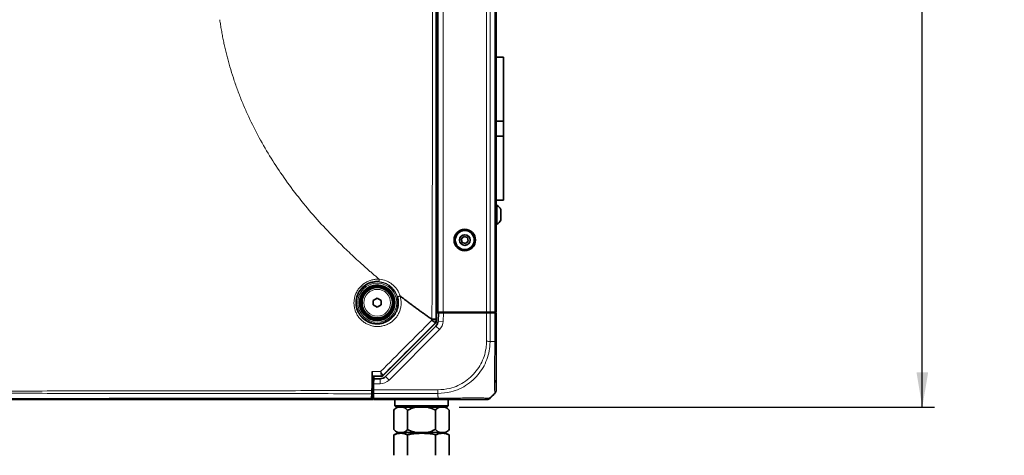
# Model space of a CAD drawing. Header units: millimetres. Extents: x 0 to 1118, y 0 to 864.
# Tile 33 of 200: x 436 to 565, y 226 to 283. Entities that reach past the tile are written whole.
import ezdxf

# ---------------------------------------------------------------- set-up
doc = ezdxf.new("R2010")
doc.units = ezdxf.units.MM
doc.layers.add('ALPHAREV', color=7, linetype='Continuous', lineweight=25)
doc.styles.add('SLDTEXTSTYLE0', font='TXT', dxfattribs={"width": 0.605})
doc.dimstyles.new('SLDDIMSTYLE1', dxfattribs={"dimtxt": 3.175, "dimasz": 4.572, "dimexe": 0, "dimexo": 0.0625, "dimgap": 0.79375, "dimtad": 0, "dimtih": 1, "dimtoh": 1, "dimdec": 1, "dimlfac": 3, "dimrnd": 1e-09, "dimzin": 12, "dimdsep": 46, "dimtxsty": 'SLDTEXTSTYLE0', "dimsah": 1, "dimcen": 0.09, "dimadec": 0, "dimazin": 3, "dimtfac": 1, "dimtofl": 0, "dimtmove": 0, "dimatfit": 3, "dimfxl": 1, "dimfrac": 2, "dimtolj": 1, "dimtzin": 12, "dimarcsym": 0})

# ---------------------------------------------------------------- blocks, each defined once
blk = doc.blocks.new('_D_1')
at = {"layer": 'ALPHAREV'}
for p, q in [((493.62, 522.09), (556.2, 522.09)), ((554.6, 522.09), (554.6, 380.34)), ((555.82, 379.61), (554.73, 379.61)), ((554.73, 379.61), (554.73, 374.74)), ((564.31, 379.61), (565.4, 379.61)), ((565.4, 379.61), (565.4, 374.74)), ((554.73, 374.74), (555.82, 374.74)), ((565.4, 374.74), (564.31, 374.74)), ((554.6, 232.26), (554.6, 374.01)), ((493.62, 232.26), (556.2, 232.26))]:
    blk.add_line(p, q, dxfattribs=at)
for points in [[(554.6, 522.09), (553.84, 517.52), (555.37, 517.52)], [(554.6, 232.26), (555.37, 236.83), (553.84, 236.83)]]:
    blk.add_solid(points, dxfattribs=at)
at = {"layer": 'ALPHAREV', "char_height": 3.175, "attachment_point": 1, "style": 'SLDTEXTSTYLE0'}
for s, insert in [('869.5', (542.72, 378.83)), ('34.2', (555.82, 378.83))]:
    blk.add_mtext(s, dxfattribs=dict(at, insert=insert))

msp = doc.modelspace()

# ---------------------------------------------------------------- linework, layer by layer
at = {"color": 7, "linetype": 'Continuous', "lineweight": 35}
for p, q in [((490.599, 349.615), (490.599, 243.57)), ((490.833, 244.759), (490.833, 348.426)), ((498.499, 244.759), (498.499, 348.426)), ((499.466, 278.343), (498.499, 278.343)), ((499.466, 278.343), (499.466, 269.926)), ((498.499, 269.926), (499.466, 269.926)), ((499.466, 269.926), (499.466, 267.926)), ((498.499, 267.926), (499.466, 267.926)), ((499.466, 267.926), (499.466, 259.509)), ((498.499, 259.509), (499.466, 259.509)), ((498.586, 258.843), (498.499, 258.843)), ((498.586, 256.343), (498.586, 258.843)), ((499.126, 256.889), (499.126, 258.296)), ((498.499, 256.343), (498.586, 256.343)), ((494.268, 254.731), (493.907, 254.413)), ((493.907, 254.413), (494.002, 253.941)), ((494.724, 254.577), (494.268, 254.731)), ((494.457, 253.788), (494.819, 254.106)), ((494.819, 254.106), (494.724, 254.577)), ((494.002, 253.941), (494.457, 253.788)), ((482.316, 246.308), (482.833, 246.606)), ((482.316, 245.711), (482.316, 246.308)), ((482.833, 246.606), (483.349, 246.308)), ((483.349, 246.308), (483.349, 245.711)), ((482.833, 245.413), (482.316, 245.711)), ((483.349, 245.711), (482.833, 245.413)), ((490.804, 244.759), (490.599, 244.759)), ((490.599, 244.693), (490.91, 244.693)), ((490.804, 244.759), (490.833, 244.759)), ((490.833, 244.759), (491.499, 244.759)), ((490.853, 243.593), (490.91, 244.693)), ((490.91, 244.693), (491.578, 244.693)), ((491.499, 244.759), (497.223, 244.759)), ((491.549, 244.693), (491.549, 244.759)), ((491.578, 244.693), (497.223, 244.693)), ((492.216, 244.759), (492.216, 244.693)), ((492.434, 244.759), (492.433, 244.693)), ((496.165, 244.759), (496.166, 244.693)), ((496.966, 244.759), (496.966, 244.693)), ((497.167, 244.759), (497.166, 244.693)), ((497.223, 244.759), (497.695, 244.759)), ((497.223, 244.693), (497.695, 244.693)), ((497.695, 244.759), (498.304, 244.759)), ((497.695, 244.693), (498.304, 244.693)), ((497.798, 244.759), (497.799, 244.693)), ((498.033, 244.759), (498.033, 244.693)), ((498.304, 244.759), (498.499, 244.759)), ((498.304, 244.693), (498.499, 244.693)), ((498.499, 244.693), (498.499, 240.927)), ((490.502, 243.335), (483.574, 236.407)), ((483.925, 236.302), (490.561, 242.938)), ((482.173, 236.333), (482.18, 236.326)), ((482.283, 236.325), (482.283, 234.926)), ((482.362, 235.343), (482.374, 236.009)), ((482.374, 236.009), (482.379, 236.325)), ((482.374, 236.009), (483.218, 236.009)), ((483.27, 236.323), (482.681, 236.324)), ((483.338, 236.309), (483.27, 236.323)), ((482.163, 235.259), (482.164, 235.259)), ((482.164, 235.259), (482.181, 235.259)), ((482.283, 235.359), (482.363, 235.359)), ((482.283, 234.926), (482.283, 234.256)), ((482.351, 234.693), (482.283, 234.693)), ((482.347, 234.693), (482.349, 234.593)), ((482.362, 235.343), (482.348, 234.536)), ((482.12, 234.035), (482.1, 233.464)), ((482.115, 233.859), (482.336, 233.859)), ((482.128, 234.256), (482.283, 234.256)), ((482.283, 233.259), (482.283, 233.859)), ((482.329, 233.455), (482.34, 234.064)), ((482.329, 233.455), (482.349, 233.455)), ((482.34, 234.064), (482.348, 234.536)), ((482.349, 233.455), (482.369, 233.455)), ((482.373, 233.259), (482.369, 233.455)), ((497.909, 233.669), (498.304, 234.064)), ((482.093, 233.259), (482.054, 233.259)), ((482.283, 233.259), (482.112, 233.259)), ((490.867, 233.259), (482.373, 233.259)), ((485.405, 232.259), (485.009, 231.864)), ((485.149, 233.259), (485.149, 232.426)), ((485.149, 232.426), (485.316, 232.259)), ((485.149, 232.426), (492.183, 232.426)), ((492.016, 232.259), (485.316, 232.259)), ((492.322, 231.864), (491.927, 232.259)), ((492.016, 232.259), (492.183, 232.426)), ((492.183, 232.426), (492.183, 233.259)), ((485.009, 231.864), (485.009, 229.322)), ((486.838, 231.864), (486.838, 229.322)), ((490.494, 231.864), (490.494, 229.322)), ((492.322, 231.864), (492.322, 229.322)), ((485.758, 228.926), (485.008, 228.623)), ((485.008, 228.623), (485.008, 225.926)), ((485.009, 229.322), (485.405, 228.926)), ((485.405, 228.926), (485.535, 228.926)), ((485.535, 228.926), (486.312, 228.926)), ((486.312, 228.926), (487.888, 228.926)), ((486.837, 228.623), (486.837, 225.926)), ((487.888, 228.926), (489.444, 228.926)), ((489.444, 228.926), (491.02, 228.926)), ((490.495, 228.623), (490.495, 225.926)), ((491.02, 228.926), (491.797, 228.926)), ((492.323, 228.623), (491.573, 228.926)), ((491.797, 228.926), (491.927, 228.926)), ((491.927, 228.926), (492.322, 229.322)), ((492.323, 228.623), (492.323, 225.926))]:
    msp.add_line(p, q, dxfattribs=at)
at = {"color": 7, "linetype": 'Continuous', "lineweight": 18}
for p, q in [((491.499, 244.759), (491.499, 348.426)), ((497.223, 244.759), (497.223, 348.426)), ((497.695, 244.759), (497.695, 348.426)), ((498.304, 244.759), (498.304, 348.426)), ((489.995, 243.676), (489.995, 243.85)), ((490.585, 243.871), (490.585, 243.576)), ((491.578, 244.693), (491.518, 243.558)), ((497.223, 240.927), (497.223, 244.693)), ((497.695, 244.693), (497.695, 240.926)), ((498.304, 240.926), (498.304, 244.693)), ((491.033, 242.467), (484.397, 235.831)), ((490.502, 243.335), (490.488, 243.34)), ((491.033, 242.467), (490.561, 242.938)), ((490.585, 243.576), (490.599, 243.57)), ((491.518, 243.558), (490.853, 243.593)), ((497.694, 240.926), (498.304, 240.926)), ((483.218, 235.343), (483.218, 236.009)), ((483.338, 236.309), (483.33, 236.33)), ((483.566, 236.428), (483.574, 236.407)), ((484.397, 235.831), (483.925, 236.302)), ((482.151, 234.926), (482.283, 234.926)), ((482.349, 234.693), (482.349, 234.593)), ((483.218, 235.343), (482.362, 235.343)), ((482.283, 234.593), (482.349, 234.593)), ((490.832, 234.064), (482.34, 234.064)), ((482.348, 234.536), (490.832, 234.536)), ((482.369, 233.455), (490.87, 233.455)), ((490.833, 233.669), (490.833, 234.064))]:
    msp.add_line(p, q, dxfattribs=at)
at = {"color": 7, "linetype": 'Continuous', "lineweight": 18, "flags": 128}
msp.add_lwpolyline([(482.096, 233.344), (482.091, 233.325), (482.086, 233.308), (482.081, 233.293), (482.076, 233.281), (482.07, 233.272), (482.065, 233.265), (482.059, 233.261), (482.054, 233.259)], dxfattribs=at)
at = {"color": 7, "linetype": 'Continuous', "lineweight": 35}
for centre, radius in [((494.363, 254.259), 1.417), ((494.363, 254.259), 1.312), ((494.363, 254.259), 1.25), ((494.363, 254.259), 0.704), ((482.833, 246.009), 2.333), ((482.833, 246.009), 2.25), ((482.833, 246.009), 2.1), ((482.833, 246.009), 2)]:
    msp.add_circle(centre, radius, dxfattribs=at)
at = {"color": 7, "linetype": 'Continuous', "lineweight": 18}
for radius in [2.736, 2.57, 1.757]:
    msp.add_circle((482.833, 246.009), radius, dxfattribs=at)
at = {"color": 7, "linetype": 'Continuous', "lineweight": 35}
for centre, radius, start, end in [((497.868, 257.593), 1.442, 29.2162, 60.11785), ((497.868, 257.593), 1.442, 299.88215, 330.7838), ((490.252, 243.576), 0.333, 315.01834, 359.97898), ((489.854, 243.645), 1, 315, 357), ((483.218, 237.009), 1, 270, 315), ((483.333, 236.663), 0.331, 270.17039, 314.84823), ((497.833, 235.343), 0.667, 0, 47.26112), ((497.223, 233.926), 0.667, 270, 291.61486)]:
    msp.add_arc(centre, radius, start, end, dxfattribs=at)
at = {"color": 7, "linetype": 'Continuous', "lineweight": 18}
for centre, radius, start, end in [((490.252, 243.576), 0.333, 315.00748, 359.99252), ((489.854, 243.645), 1.667, 315, 357), ((483.33, 236.663), 0.333, 270.00748, 314.99252), ((483.218, 237.009), 1.667, 270, 315)]:
    msp.add_arc(centre, radius, start, end, dxfattribs=at)
at = {"color": 7, "linetype": 'Continuous', "lineweight": 35}
for centre, major_axis in [((490.266, 243.57), (0.308, -0.128)), ((483.338, 236.643), (0.128, -0.308))]:
    msp.add_ellipse(centre, major_axis=major_axis, ratio=0.9998216, start_param=5.8905493, end_param=6.6758213, dxfattribs=at)
at = {"color": 7, "linetype": 'Continuous', "lineweight": 18}
for points, knots in [([(490.008, 243.842), (490.024, 244.39), (490.037, 244.938), (490.053, 246.033), (490.056, 246.581), (490.06, 247.677), (490.061, 248.225), (490.064, 249.321), (490.066, 249.869), (490.074, 252.608), (490.079, 254.8), (490.087, 259.183), (490.09, 261.375), (490.096, 265.758), (490.098, 267.95), (490.102, 272.333), (490.104, 274.525), (490.108, 278.908), (490.11, 281.1), (490.112, 285.484), (490.111, 287.675), (490.11, 292.059), (490.11, 294.25), (490.111, 300.825), (490.112, 305.209), (490.106, 311.784), (490.103, 313.975), (490.095, 318.359), (490.09, 320.551), (490.088, 323.838), (490.087, 324.934), (490.09, 327.126), (490.092, 328.221), (490.092, 330.413), (490.09, 331.509), (490.081, 333.701), (490.075, 334.797), (490.062, 336.988), (490.057, 338.084), (490.049, 340.276), (490.048, 341.372), (490.047, 343.563), (490.047, 344.659), (490.04, 346.303), (490.037, 346.851), (490.021, 347.947), (490.007, 348.494), (489.988, 349.042)], [0, 0, 0, 0, 0.015625, 0.015625, 0.03125, 0.03125, 0.046875, 0.046875, 0.0625, 0.0625, 0.125, 0.125, 0.1875, 0.1875, 0.25, 0.25, 0.3125, 0.3125, 0.375, 0.375, 0.4375, 0.4375, 0.5, 0.5, 0.625, 0.625, 0.6875, 0.6875, 0.75, 0.75, 0.78125, 0.78125, 0.8125, 0.8125, 0.84375, 0.84375, 0.875, 0.875, 0.90625, 0.90625, 0.9375, 0.9375, 0.96875, 0.96875, 0.984375, 0.984375, 1, 1, 1, 1]), ([(490.583, 349.018), (490.582, 348.471), (490.582, 347.923), (490.582, 346.828), (490.582, 346.28), (490.582, 344.637), (490.582, 343.542), (490.582, 341.352), (490.582, 340.256), (490.582, 338.066), (490.582, 336.97), (490.582, 334.78), (490.582, 333.685), (490.582, 331.494), (490.582, 330.399), (490.582, 328.208), (490.582, 327.113), (490.582, 324.922), (490.582, 323.827), (490.582, 320.541), (490.582, 318.35), (490.582, 313.969), (490.582, 311.779), (490.582, 305.207), (490.582, 300.826), (490.582, 294.254), (490.583, 292.063), (490.583, 287.682), (490.583, 285.492), (490.583, 281.11), (490.583, 278.92), (490.583, 274.539), (490.583, 272.348), (490.583, 267.967), (490.583, 265.776), (490.584, 261.395), (490.584, 259.205), (490.584, 254.824), (490.584, 252.633), (490.584, 249.895), (490.584, 249.347), (490.584, 248.252), (490.584, 247.704), (490.584, 246.609), (490.584, 246.061), (490.585, 244.966), (490.585, 244.418), (490.585, 243.871)], [0, 0, 0, 0, 0.015625, 0.015625, 0.03125, 0.03125, 0.0625, 0.0625, 0.09375, 0.09375, 0.125, 0.125, 0.15625, 0.15625, 0.1875, 0.1875, 0.21875, 0.21875, 0.25, 0.25, 0.3125, 0.3125, 0.375, 0.375, 0.5, 0.5, 0.5625, 0.5625, 0.625, 0.625, 0.6875, 0.6875, 0.75, 0.75, 0.8125, 0.8125, 0.875, 0.875, 0.9375, 0.9375, 0.953125, 0.953125, 0.96875, 0.96875, 0.984375, 0.984375, 1, 1, 1, 1]), ([(483.112, 249.092), (482.984, 249.199), (482.729, 249.413), (482.35, 249.735), (481.976, 250.057), (481.606, 250.378), (481.242, 250.699), (480.882, 251.019), (480.103, 251.722), (478.937, 252.807), (477.434, 254.286), (475.74, 256.05), (473.906, 258.109), (471.934, 260.55), (470.119, 263.054), (468.425, 265.687), (466.912, 268.376), (465.779, 270.72), (464.968, 272.631), (464.401, 274.103), (463.89, 275.578), (463.514, 276.794), (463.245, 277.746), (463.064, 278.431), (462.893, 279.116), (462.734, 279.802), (462.586, 280.49), (462.449, 281.179), (462.323, 281.87), (462.206, 282.563), (462.137, 283.027), (462.103, 283.259)], [0, 0, 0, 0, 0.0121381, 0.0241833, 0.0361368, 0.0479996, 0.0597729, 0.0714577, 0.0830552, 0.1362177, 0.1875962, 0.2372889, 0.3154736, 0.3901271, 0.4683956, 0.5434348, 0.6208492, 0.6954371, 0.7343547, 0.7726467, 0.8104244, 0.847804, 0.8649426, 0.8819937, 0.8989699, 0.9158844, 0.9327503, 0.9495811, 0.9663904, 0.9831921, 1, 1, 1, 1]), ([(485.853, 246.889), (485.949, 246.571), (485.993, 246.245), (485.98, 245.745), (485.962, 245.58), (485.901, 245.256), (485.858, 245.096), (485.773, 244.861), (485.742, 244.783), (485.673, 244.632), (485.636, 244.558), (485.517, 244.341), (485.426, 244.203), (485.272, 244.007), (485.218, 243.943), (485.105, 243.82), (485.047, 243.762), (484.866, 243.593), (484.736, 243.491), (484.461, 243.307), (484.315, 243.226), (484.016, 243.089), (483.862, 243.033), (483.545, 242.945), (483.381, 242.913), (483.056, 242.876), (482.893, 242.871), (482.566, 242.886), (482.402, 242.907), (482.082, 242.973), (481.926, 243.019), (481.698, 243.105), (481.623, 243.137), (481.476, 243.207), (481.403, 243.245), (481.19, 243.367), (481.056, 243.459), (480.804, 243.662), (480.685, 243.775), (480.465, 244.018), (480.366, 244.147), (480.189, 244.419), (480.11, 244.563), (479.976, 244.864), (479.921, 245.019), (479.837, 245.335), (479.807, 245.496), (479.782, 245.743), (479.776, 245.826), (479.773, 245.992), (479.774, 246.074), (479.788, 246.321), (479.81, 246.484), (479.881, 246.808), (479.929, 246.969), (480.05, 247.277), (480.123, 247.425), (480.291, 247.711), (480.388, 247.848), (480.599, 248.103), (480.714, 248.221), (480.962, 248.438), (481.097, 248.538), (481.376, 248.713), (481.521, 248.789), (481.823, 248.917), (481.98, 248.97), (482.298, 249.049), (482.459, 249.075), (482.783, 249.103), (482.948, 249.104), (483.112, 249.092)], [0, 0, 0, 0, 0.0625, 0.0625, 0.09375, 0.09375, 0.125, 0.125, 0.140625, 0.140625, 0.15625, 0.15625, 0.1875, 0.1875, 0.203125, 0.203125, 0.21875, 0.21875, 0.25, 0.25, 0.28125, 0.28125, 0.3125, 0.3125, 0.34375, 0.34375, 0.375, 0.375, 0.40625, 0.40625, 0.4375, 0.4375, 0.453125, 0.453125, 0.46875, 0.46875, 0.5, 0.5, 0.53125, 0.53125, 0.5625, 0.5625, 0.59375, 0.59375, 0.625, 0.625, 0.65625, 0.65625, 0.671875, 0.671875, 0.6875, 0.6875, 0.71875, 0.71875, 0.75, 0.75, 0.78125, 0.78125, 0.8125, 0.8125, 0.84375, 0.84375, 0.875, 0.875, 0.90625, 0.90625, 0.9375, 0.9375, 0.96875, 0.96875, 1, 1, 1, 1]), ([(483.113, 249.092), (483.106, 249.009), (483.093, 248.93), (483.063, 248.817), (483.046, 248.785), (483.031, 248.785)], [0, 0, 0, 0, 0.5, 0.5, 1, 1, 1, 1]), ([(483.113, 249.092), (483.426, 249.069), (483.727, 249.001), (484.089, 248.86), (484.161, 248.829), (484.302, 248.761), (484.371, 248.725), (484.572, 248.609), (484.7, 248.522), (484.942, 248.328), (485.058, 248.221), (485.27, 247.991), (485.366, 247.869), (485.54, 247.611), (485.618, 247.474), (485.753, 247.189), (485.809, 247.041), (485.854, 246.889)], [0, 0, 0, 0, 0.25, 0.25, 0.3125, 0.3125, 0.375, 0.375, 0.5, 0.5, 0.625, 0.625, 0.75, 0.75, 0.875, 0.875, 1, 1, 1, 1]), ([(485.484, 246.815), (485.443, 246.951), (485.392, 247.083), (485.271, 247.338), (485.2, 247.46), (485.044, 247.69), (484.957, 247.799), (484.768, 248.004), (484.664, 248.1), (484.447, 248.273), (484.333, 248.351), (484.093, 248.489), (483.967, 248.55), (483.579, 248.702), (483.31, 248.764), (483.031, 248.785)], [0, 0, 0, 0, 0.125, 0.125, 0.25, 0.25, 0.375, 0.375, 0.5, 0.5, 0.625, 0.625, 0.75, 0.75, 1, 1, 1, 1]), ([(485.484, 246.815), (485.487, 246.81), (485.498, 246.808), (485.539, 246.811), (485.568, 246.815), (485.637, 246.829), (485.678, 246.839), (485.764, 246.862), (485.81, 246.875), (485.854, 246.889)], [0, 0, 0, 0, 0.25, 0.25, 0.5, 0.5, 0.75, 0.75, 1, 1, 1, 1]), ([(483.281, 236.945), (484.395, 238.062), (485.509, 239.178), (486.622, 240.295), (487.747, 241.422), (488.871, 242.549), (489.995, 243.676)], [0, 0, 0, 0, 0.014205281, 0.014205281, 0.014205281, 0.028546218, 0.028546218, 0.028546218, 0.028546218]), ([(490.488, 243.34), (489.329, 242.183), (488.169, 241.025), (487.01, 239.868), (485.862, 238.722), (484.714, 237.575), (483.566, 236.429)], [0.00000003, 0.00000003, 0.00000003, 0.00000003, 0.014756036, 0.014756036, 0.014756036, 0.029369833, 0.029369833, 0.029369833, 0.029369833]), ([(490.488, 243.34), (490.488, 243.342), (490.475, 243.352), (490.425, 243.387), (490.39, 243.412), (490.299, 243.474), (490.246, 243.509), (490.156, 243.57), (490.125, 243.59), (490.062, 243.632), (490.028, 243.654), (489.995, 243.676)], [0, 0, 0, 0, 0.25, 0.25, 0.5, 0.5, 0.75, 0.75, 0.875, 0.875, 1, 1, 1, 1]), ([(490.585, 243.576), (490.583, 243.574), (490.567, 243.574), (490.506, 243.582), (490.463, 243.589), (490.355, 243.607), (490.292, 243.619), (490.185, 243.639), (490.148, 243.646), (490.073, 243.661), (490.034, 243.668), (489.995, 243.676)], [0, 0, 0, 0, 0.25, 0.25, 0.5, 0.5, 0.75, 0.75, 0.875, 0.875, 1, 1, 1, 1]), ([(490.832, 234.536), (491.362, 234.573), (492.27, 234.638), (493.482, 235.088), (494.474, 235.65), (495.343, 236.377), (496.063, 237.232), (496.624, 238.177), (497.012, 239.204), (497.199, 240.135), (497.216, 240.713), (497.223, 240.927)], [0, 0, 0, 0, 0.1584128, 0.2711139, 0.3838354, 0.4991898, 0.6083334, 0.7174776, 0.826751, 0.9360043, 1, 1, 1, 1]), ([(497.694, 240.926), (497.687, 240.697), (497.668, 240.081), (497.477, 239.079), (497.069, 237.975), (496.472, 236.949), (495.698, 236.028), (494.761, 235.249), (493.691, 234.648), (492.385, 234.173), (491.402, 234.104), (490.832, 234.064)], [0, 0, 0, 0, 0.0638809, 0.1715817, 0.2825247, 0.3900468, 0.5008149, 0.6162125, 0.7271686, 0.8416822, 1, 1, 1, 1]), ([(498.304, 234.064), (498.304, 234.072), (498.304, 234.091), (498.299, 234.286), (498.291, 234.692), (498.283, 235.286), (498.279, 236.014), (498.28, 236.874), (498.287, 237.842), (498.297, 238.88), (498.304, 239.921), (498.304, 240.589), (498.304, 240.926)], [0, 0, 0, 0, 0.0657965, 0.1727607, 0.2828934, 0.389757, 0.4997969, 0.5968708, 0.7039461, 0.8142113, 0.9061257, 1, 1, 1, 1]), ([(482.161, 236.945), (482.358, 236.945), (482.556, 236.945), (482.753, 236.945), (482.929, 236.945), (483.105, 236.945), (483.281, 236.945)], [0, 0, 0, 0, 0.001792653, 0.001792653, 0.001792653, 0.0033921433, 0.0033921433, 0.0033921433, 0.0033921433]), ([(483.334, 236.332), (483.342, 236.34), (483.346, 236.361), (483.349, 236.411), (483.349, 236.431), (483.347, 236.477), (483.345, 236.502), (483.34, 236.558), (483.337, 236.588), (483.329, 236.652), (483.325, 236.686), (483.314, 236.757), (483.308, 236.793), (483.296, 236.868), (483.288, 236.907), (483.281, 236.945)], [0, 0, 0, 0, 0.25, 0.25, 0.375, 0.375, 0.5, 0.5, 0.625, 0.625, 0.75, 0.75, 0.875, 0.875, 1, 1, 1, 1]), ([(483.566, 236.429), (483.569, 236.434), (483.565, 236.451), (483.546, 236.493), (483.538, 236.51), (483.519, 236.548), (483.507, 236.569), (483.481, 236.616), (483.467, 236.642), (483.435, 236.696), (483.418, 236.725), (483.382, 236.785), (483.363, 236.816), (483.323, 236.879), (483.302, 236.913), (483.281, 236.945)], [0, 0, 0, 0, 0.25, 0.25, 0.375, 0.375, 0.5, 0.5, 0.625, 0.625, 0.75, 0.75, 0.875, 0.875, 1, 1, 1, 1]), ([(303.198, 234.443), (307.052, 234.44), (310.878, 234.435), (316.575, 234.429), (318.467, 234.427), (322.236, 234.424), (324.115, 234.423), (327.853, 234.418), (329.713, 234.415), (333.414, 234.41), (335.253, 234.408), (338.914, 234.402), (340.736, 234.398), (344.365, 234.392), (346.172, 234.39), (349.78, 234.383), (351.58, 234.378), (355.181, 234.371), (356.982, 234.368), (360.599, 234.362), (362.414, 234.358), (366.069, 234.351), (367.908, 234.348), (370.691, 234.344), (371.622, 234.343), (373.494, 234.341), (374.436, 234.34), (377.267, 234.337), (379.168, 234.334), (382.039, 234.332), (383, 234.332), (384.928, 234.331), (385.896, 234.33), (387.834, 234.329), (388.806, 234.329), (390.746, 234.329), (391.716, 234.329), (394.621, 234.329), (396.555, 234.329), (399.451, 234.33), (400.416, 234.331), (402.343, 234.332), (403.306, 234.332), (405.223, 234.333), (406.179, 234.334), (408.082, 234.336), (409.031, 234.337), (411.865, 234.34), (413.734, 234.343), (417.44, 234.348), (419.277, 234.351), (422.93, 234.358), (424.745, 234.362), (428.36, 234.368), (430.161, 234.371), (433.76, 234.378), (435.559, 234.383), (439.165, 234.39), (440.971, 234.392), (444.599, 234.398), (446.42, 234.402), (450.079, 234.408), (451.917, 234.41), (455.615, 234.415), (457.474, 234.418), (461.208, 234.423), (463.084, 234.424), (466.854, 234.427), (468.75, 234.429), (474.454, 234.435), (478.282, 234.44), (482.134, 234.443)], [0, 0, 0, 0, 0.0625, 0.0625, 0.09375, 0.09375, 0.125, 0.125, 0.15625, 0.15625, 0.1875, 0.1875, 0.21875, 0.21875, 0.25, 0.25, 0.28125, 0.28125, 0.3125, 0.3125, 0.34375, 0.34375, 0.375, 0.375, 0.390625, 0.390625, 0.40625, 0.40625, 0.4375, 0.4375, 0.453125, 0.453125, 0.46875, 0.46875, 0.484375, 0.484375, 0.5, 0.5, 0.53125, 0.53125, 0.546875, 0.546875, 0.5625, 0.5625, 0.578125, 0.578125, 0.59375, 0.59375, 0.625, 0.625, 0.65625, 0.65625, 0.6875, 0.6875, 0.71875, 0.71875, 0.75, 0.75, 0.78125, 0.78125, 0.8125, 0.8125, 0.84375, 0.84375, 0.875, 0.875, 0.90625, 0.90625, 0.9375, 0.9375, 1, 1, 1, 1]), ([(482.12, 234.035), (478.268, 234.038), (474.44, 234.039), (468.736, 234.044), (466.84, 234.046), (463.07, 234.051), (461.194, 234.054), (457.46, 234.059), (455.601, 234.061), (451.903, 234.065), (450.064, 234.068), (446.405, 234.072), (444.584, 234.074), (440.956, 234.079), (439.15, 234.083), (435.545, 234.088), (433.746, 234.09), (430.147, 234.095), (428.347, 234.098), (424.734, 234.104), (422.919, 234.106), (419.268, 234.111), (417.432, 234.113), (413.728, 234.117), (411.86, 234.118), (409.027, 234.12), (408.078, 234.121), (406.175, 234.122), (405.22, 234.123), (403.304, 234.124), (402.341, 234.124), (400.414, 234.125), (399.45, 234.125), (396.554, 234.126), (394.621, 234.126), (391.716, 234.126), (390.747, 234.126), (388.807, 234.126), (387.835, 234.126), (385.898, 234.125), (384.93, 234.125), (383.002, 234.124), (382.041, 234.124), (379.171, 234.123), (377.271, 234.122), (374.441, 234.12), (373.5, 234.119), (371.628, 234.117), (370.697, 234.116), (367.916, 234.113), (366.078, 234.111), (362.425, 234.106), (360.61, 234.104), (356.995, 234.098), (355.194, 234.095), (351.594, 234.09), (349.794, 234.088), (346.187, 234.083), (344.38, 234.079), (340.75, 234.074), (338.929, 234.072), (335.267, 234.068), (333.428, 234.065), (329.727, 234.061), (327.867, 234.059), (324.129, 234.054), (322.25, 234.051), (318.481, 234.046), (316.589, 234.044), (310.892, 234.039), (307.066, 234.038), (303.212, 234.035)], [0, 0, 0, 0, 0.0625, 0.0625, 0.09375, 0.09375, 0.125, 0.125, 0.15625, 0.15625, 0.1875, 0.1875, 0.21875, 0.21875, 0.25, 0.25, 0.28125, 0.28125, 0.3125, 0.3125, 0.34375, 0.34375, 0.375, 0.375, 0.40625, 0.40625, 0.421875, 0.421875, 0.4375, 0.4375, 0.453125, 0.453125, 0.46875, 0.46875, 0.5, 0.5, 0.515625, 0.515625, 0.53125, 0.53125, 0.546875, 0.546875, 0.5625, 0.5625, 0.59375, 0.59375, 0.609375, 0.609375, 0.625, 0.625, 0.65625, 0.65625, 0.6875, 0.6875, 0.71875, 0.71875, 0.75, 0.75, 0.78125, 0.78125, 0.8125, 0.8125, 0.84375, 0.84375, 0.875, 0.875, 0.90625, 0.90625, 0.9375, 0.9375, 1, 1, 1, 1]), ([(303.232, 233.464), (305.155, 233.462), (307.074, 233.46), (310.898, 233.456), (312.804, 233.454), (316.601, 233.45), (318.493, 233.448), (322.264, 233.444), (324.14, 233.442), (327.873, 233.437), (329.731, 233.435), (333.429, 233.43), (335.271, 233.428), (340.764, 233.421), (344.391, 233.415), (351.611, 233.405), (355.205, 233.4), (360.631, 233.393), (362.446, 233.39), (366.1, 233.386), (367.939, 233.384), (371.642, 233.38), (373.507, 233.379), (376.331, 233.377), (377.276, 233.376), (379.176, 233.375), (380.13, 233.374), (382.044, 233.373), (383.004, 233.373), (384.928, 233.372), (385.893, 233.372), (388.793, 233.372), (390.727, 233.371), (393.628, 233.371), (394.596, 233.371), (396.53, 233.372), (397.499, 233.372), (400.399, 233.372), (402.32, 233.373), (405.184, 233.374), (406.136, 233.375), (408.034, 233.376), (408.981, 233.377), (411.81, 233.379), (413.678, 233.38), (417.383, 233.384), (419.221, 233.386), (422.877, 233.39), (424.692, 233.393), (430.12, 233.4), (433.715, 233.405), (440.938, 233.415), (444.566, 233.421), (451.894, 233.43), (455.594, 233.435), (461.197, 233.442), (463.075, 233.444), (466.845, 233.448), (468.737, 233.45), (472.533, 233.454), (474.438, 233.456), (478.259, 233.46), (480.176, 233.462), (482.1, 233.464)], [0, 0, 0, 0, 0.03125, 0.03125, 0.0625, 0.0625, 0.09375, 0.09375, 0.125, 0.125, 0.15625, 0.15625, 0.1875, 0.1875, 0.25, 0.25, 0.3125, 0.3125, 0.34375, 0.34375, 0.375, 0.375, 0.40625, 0.40625, 0.421875, 0.421875, 0.4375, 0.4375, 0.453125, 0.453125, 0.46875, 0.46875, 0.5, 0.5, 0.515625, 0.515625, 0.53125, 0.53125, 0.5625, 0.5625, 0.578125, 0.578125, 0.59375, 0.59375, 0.625, 0.625, 0.65625, 0.65625, 0.6875, 0.6875, 0.75, 0.75, 0.8125, 0.8125, 0.875, 0.875, 0.90625, 0.90625, 0.9375, 0.9375, 0.96875, 0.96875, 1, 1, 1, 1]), ([(490.87, 233.455), (490.869, 233.472), (490.865, 233.531), (490.857, 233.601), (490.841, 233.654), (490.835, 233.666), (490.833, 233.669), (490.832, 233.669)], [0, 0, 0, 0, 0.2452024, 0.8175352, 0.9606824, 0.9921507, 1, 1, 1, 1]), ([(490.87, 233.455), (491.093, 233.455), (491.701, 233.455), (492.693, 233.46), (493.79, 233.467), (494.811, 233.474), (495.78, 233.477), (496.579, 233.474), (497.163, 233.466), (497.53, 233.458), (497.586, 233.457), (497.61, 233.456)], [0, 0, 0, 0, 0.06713776, 0.18263818, 0.30157582, 0.41695698, 0.53579105, 0.68017656, 0.79475623, 0.912682, 1, 1, 1, 1])]:
    msp.add_open_spline(points, degree=3, knots=knots, dxfattribs=at)
at = {"color": 7, "linetype": 'Continuous', "lineweight": 35}
for points, knots in [([(483.031, 248.785), (482.738, 248.807), (482.449, 248.783), (482.021, 248.678), (481.88, 248.632), (481.61, 248.518), (481.48, 248.451), (481.23, 248.296), (481.11, 248.207), (480.887, 248.013), (480.784, 247.908), (480.594, 247.681), (480.507, 247.557), (480.356, 247.302), (480.291, 247.169), (480.183, 246.894), (480.139, 246.749), (480.076, 246.459), (480.056, 246.313), (480.044, 246.093), (480.043, 246.019), (480.047, 245.871), (480.052, 245.796), (480.075, 245.576), (480.102, 245.432), (480.178, 245.15), (480.227, 245.011), (480.348, 244.743), (480.418, 244.615), (480.576, 244.373), (480.665, 244.258), (480.861, 244.041), (480.967, 243.941), (481.193, 243.759), (481.312, 243.678), (481.501, 243.569), (481.566, 243.535), (481.698, 243.472), (481.765, 243.444), (481.968, 243.366), (482.106, 243.325), (482.391, 243.265), (482.538, 243.246), (482.829, 243.231), (482.975, 243.235), (483.266, 243.266), (483.412, 243.294), (483.696, 243.371), (483.833, 243.421), (484.101, 243.542), (484.233, 243.614), (484.48, 243.777), (484.596, 243.868), (484.759, 244.018), (484.811, 244.07), (484.913, 244.179), (484.961, 244.236), (485.099, 244.412), (485.181, 244.535), (485.289, 244.729), (485.322, 244.795), (485.384, 244.93), (485.412, 245), (485.488, 245.21), (485.527, 245.353), (485.582, 245.643), (485.598, 245.791), (485.609, 246.239), (485.57, 246.53), (485.484, 246.815)], [0, 0, 0, 0, 0.0625, 0.0625, 0.09375, 0.09375, 0.125, 0.125, 0.15625, 0.15625, 0.1875, 0.1875, 0.21875, 0.21875, 0.25, 0.25, 0.28125, 0.28125, 0.3125, 0.3125, 0.328125, 0.328125, 0.34375, 0.34375, 0.375, 0.375, 0.40625, 0.40625, 0.4375, 0.4375, 0.46875, 0.46875, 0.5, 0.5, 0.53125, 0.53125, 0.546875, 0.546875, 0.5625, 0.5625, 0.59375, 0.59375, 0.625, 0.625, 0.65625, 0.65625, 0.6875, 0.6875, 0.71875, 0.71875, 0.75, 0.75, 0.78125, 0.78125, 0.796875, 0.796875, 0.8125, 0.8125, 0.84375, 0.84375, 0.859375, 0.859375, 0.875, 0.875, 0.90625, 0.90625, 0.9375, 0.9375, 1, 1, 1, 1]), ([(489.995, 243.85), (489.85, 243.952), (489.56, 244.155), (489.129, 244.46), (488.703, 244.765), (488.281, 245.07), (487.865, 245.374), (487.453, 245.677), (487.047, 245.981), (486.644, 246.284), (486.247, 246.586), (485.984, 246.788), (485.854, 246.889)], [0, 0, 0, 0, 0.10343895, 0.20608942, 0.30796074, 0.40906213, 0.50940266, 0.60899125, 0.70783668, 0.80594762, 0.90333259, 1, 1, 1, 1]), ([(490.008, 243.842), (490.086, 243.843), (490.162, 243.844), (490.302, 243.847), (490.364, 243.849), (490.443, 243.853), (490.466, 243.855), (490.507, 243.858), (490.525, 243.859), (490.554, 243.862), (490.565, 243.864), (490.58, 243.867), (490.584, 243.869), (490.585, 243.871)], [0, 0, 0, 0, 0.25, 0.25, 0.5, 0.5, 0.625, 0.625, 0.75, 0.75, 0.875, 0.875, 1, 1, 1, 1]), ([(498.499, 240.927), (498.499, 240.616), (498.499, 239.996), (498.499, 239.033), (498.499, 238.068), (498.499, 237.17), (498.499, 236.372), (498.499, 235.693), (498.499, 235.135), (498.499, 234.75), (498.499, 234.561), (498.499, 234.543), (498.499, 234.536)], [0, 0, 0, 0, 0.09291466, 0.18581515, 0.29447761, 0.40316207, 0.50020129, 0.60862537, 0.71704406, 0.82556878, 0.93408084, 1, 1, 1, 1]), ([(482.173, 236.333), (482.171, 236.334), (482.17, 236.35), (482.168, 236.396), (482.167, 236.415), (482.166, 236.459), (482.165, 236.484), (482.164, 236.54), (482.164, 236.57), (482.163, 236.636), (482.163, 236.671), (482.162, 236.782), (482.161, 236.862), (482.161, 236.945)], [0, 0, 0, 0, 0.25, 0.25, 0.375, 0.375, 0.5, 0.5, 0.625, 0.625, 0.75, 0.75, 1, 1, 1, 1]), ([(483.33, 236.33), (483.107, 236.33), (482.884, 236.331), (482.661, 236.331), (482.498, 236.332), (482.335, 236.332), (482.173, 236.333)], [0, 0, 0, 0, 0.0020245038, 0.0020245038, 0.0020245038, 0.0035048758, 0.0035048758, 0.0035048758, 0.0035048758]), ([(482.093, 233.259), (482.093, 233.259), (482.093, 233.267), (482.094, 233.295), (482.095, 233.316), (482.096, 233.344)], [0, 0, 0, 0, 0.5, 0.5, 1, 1, 1, 1]), ([(482.12, 234.035), (482.122, 234.09), (482.124, 234.153), (482.129, 234.293), (482.131, 234.366), (482.134, 234.443)], [0, 0, 0, 0, 0.5, 0.5, 1, 1, 1, 1]), ([(497.63, 233.436), (497.708, 233.506), (497.941, 233.713), (498.16, 233.928), (498.305, 234.071)], [0, 0, 0, 0, 0.3344671, 1, 1, 1, 1]), ([(497.909, 233.669), (497.906, 233.666), (497.885, 233.645), (497.813, 233.573), (497.745, 233.505), (497.695, 233.455)], [0, 0, 0, 0, 0.05123887, 0.3045526, 1, 1, 1, 1]), ([(482.054, 233.259), (478.208, 233.259), (474.387, 233.259), (468.695, 233.259), (466.804, 233.259), (463.034, 233.259), (461.157, 233.259), (455.556, 233.259), (451.857, 233.259), (444.533, 233.259), (440.906, 233.259), (433.688, 233.259), (430.097, 233.259), (424.674, 233.259), (422.86, 233.259), (419.208, 233.259), (417.372, 233.259), (413.669, 233.259), (411.803, 233.259), (408.976, 233.259), (408.029, 233.259), (406.132, 233.259), (405.181, 233.259), (402.318, 233.259), (400.397, 233.259), (397.498, 233.259), (396.53, 233.259), (394.595, 233.259), (393.628, 233.259), (390.727, 233.259), (388.794, 233.259), (385.894, 233.259), (384.929, 233.259), (383.005, 233.259), (382.046, 233.259), (380.133, 233.259), (379.179, 233.259), (377.28, 233.259), (376.335, 233.259), (373.514, 233.259), (371.651, 233.259), (367.95, 233.259), (366.113, 233.259), (362.463, 233.259), (360.65, 233.259), (355.228, 233.259), (351.638, 233.259), (344.422, 233.259), (340.798, 233.259), (335.306, 233.259), (333.466, 233.259), (329.769, 233.259), (327.912, 233.259), (324.179, 233.259), (322.304, 233.259), (318.535, 233.259), (316.643, 233.259), (312.847, 233.259), (310.942, 233.259), (307.119, 233.259), (305.2, 233.259), (303.278, 233.259)], [0, 0, 0, 0, 0.0625, 0.0625, 0.09375, 0.09375, 0.125, 0.125, 0.1875, 0.1875, 0.25, 0.25, 0.3125, 0.3125, 0.34375, 0.34375, 0.375, 0.375, 0.40625, 0.40625, 0.421875, 0.421875, 0.4375, 0.4375, 0.46875, 0.46875, 0.484375, 0.484375, 0.5, 0.5, 0.53125, 0.53125, 0.546875, 0.546875, 0.5625, 0.5625, 0.578125, 0.578125, 0.59375, 0.59375, 0.625, 0.625, 0.65625, 0.65625, 0.6875, 0.6875, 0.75, 0.75, 0.8125, 0.8125, 0.84375, 0.84375, 0.875, 0.875, 0.90625, 0.90625, 0.9375, 0.9375, 0.96875, 0.96875, 1, 1, 1, 1]), ([(485.535, 232.259), (485.44, 232.206), (485.259, 232.103), (485.09, 231.941), (485.009, 231.864)], [0, 0, 0, 0, 0.5238131, 1, 1, 1, 1]), ([(486.838, 231.864), (486.681, 232.006), (486.509, 232.162), (486.328, 232.252), (486.312, 232.259)], [0, 0, 0, 0, 0.91612185, 1, 1, 1, 1]), ([(487.888, 232.259), (487.855, 232.251), (487.492, 232.162), (487.149, 232.006), (486.838, 231.864)], [0, 0, 0, 0, 0.0905982, 1, 1, 1, 1]), ([(490.494, 231.864), (490.439, 231.891), (490.103, 232.057), (489.743, 232.167), (489.444, 232.259)], [0, 0, 0, 0, 0.1650136, 1, 1, 1, 1]), ([(491.02, 232.259), (490.925, 232.206), (490.744, 232.103), (490.575, 231.941), (490.494, 231.864)], [0, 0, 0, 0, 0.5238131, 1, 1, 1, 1]), ([(497.223, 233.259), (497.188, 233.259), (497.127, 233.259), (496.724, 233.259), (496.173, 233.259), (495.429, 233.259), (494.53, 233.259), (493.59, 233.259), (492.567, 233.259), (491.646, 233.259), (491.075, 233.259), (490.867, 233.259)], [0, 0, 0, 0, 0.1476521, 0.2562048, 0.3647764, 0.4995885, 0.6089422, 0.7182918, 0.8277419, 0.9371756, 1, 1, 1, 1]), ([(492.322, 231.864), (492.166, 232.006), (491.994, 232.162), (491.812, 232.252), (491.797, 232.259)], [0, 0, 0, 0, 0.9161218, 1, 1, 1, 1]), ([(485.008, 228.623), (485.26, 228.706), (485.771, 228.876), (486.389, 228.791), (486.742, 228.659), (486.837, 228.623)], [0, 0, 0, 0, 0.4144436, 0.8417966, 1, 1, 1, 1]), ([(485.009, 229.322), (485.166, 229.179), (485.338, 229.023), (485.519, 228.934), (485.535, 228.926)], [0, 0, 0, 0, 0.9161218, 1, 1, 1, 1]), ([(486.312, 228.926), (486.407, 228.98), (486.588, 229.082), (486.757, 229.245), (486.838, 229.322)], [0, 0, 0, 0, 0.5238131, 1, 1, 1, 1]), ([(486.837, 228.623), (486.993, 228.653), (487.609, 228.77), (488.719, 228.864), (489.789, 228.759), (490.378, 228.646), (490.495, 228.623)], [0, 0, 0, 0, 0.1291537, 0.5106818, 0.9032592, 1, 1, 1, 1]), ([(486.838, 229.322), (486.893, 229.295), (487.229, 229.129), (487.588, 229.018), (487.888, 228.926)], [0, 0, 0, 0, 0.1650136, 1, 1, 1, 1]), ([(489.444, 228.926), (489.476, 228.934), (489.84, 229.024), (490.183, 229.18), (490.494, 229.322)], [0, 0, 0, 0, 0.09059824, 1, 1, 1, 1]), ([(490.494, 229.322), (490.651, 229.179), (490.822, 229.023), (491.004, 228.934), (491.02, 228.926)], [0, 0, 0, 0, 0.9161218, 1, 1, 1, 1]), ([(490.495, 228.623), (490.746, 228.706), (491.257, 228.876), (491.875, 228.791), (492.228, 228.659), (492.323, 228.623)], [0, 0, 0, 0, 0.41444362, 0.8417966, 1, 1, 1, 1]), ([(491.797, 228.926), (491.892, 228.98), (492.072, 229.082), (492.242, 229.245), (492.322, 229.322)], [0, 0, 0, 0, 0.5238131, 1, 1, 1, 1])]:
    msp.add_open_spline(points, degree=3, knots=knots, dxfattribs=at)
for points in [[(490.008, 243.842), (490.003, 243.845), (489.999, 243.848), (489.995, 243.85)], [(482.164, 235.259), (482.163, 235.821), (482.162, 236.383), (482.161, 236.945)], [(482.181, 235.259), (482.181, 235.615), (482.18, 235.97), (482.18, 236.326)], [(482.18, 236.326), (482.347, 236.325), (482.514, 236.325), (482.681, 236.324)], [(482.134, 234.443), (482.144, 234.715), (482.153, 234.987), (482.163, 235.259)], [(482.096, 233.344), (482.097, 233.377), (482.098, 233.417), (482.1, 233.464)], [(497.695, 233.455), (497.662, 233.426), (497.597, 233.367), (497.48, 233.307), (497.354, 233.267), (497.267, 233.262), (497.223, 233.259)], [(498.304, 234.064), (498.333, 234.097), (498.391, 234.162), (498.452, 234.279), (498.492, 234.405), (498.497, 234.492), (498.499, 234.536)]]:
    msp.add_open_spline(points, degree=3, dxfattribs=at)
at = {"color": 7, "linetype": 'Continuous', "lineweight": 18}
for points in [[(490.488, 243.34), (490.488, 243.34), (490.488, 243.34), (490.488, 243.34)], [(490.585, 243.576), (490.585, 243.576), (490.585, 243.576), (490.585, 243.576)], [(497.694, 240.926), (497.662, 240.926), (497.597, 240.926), (497.479, 240.926), (497.354, 240.927), (497.267, 240.927), (497.223, 240.927)], [(498.304, 240.926), (498.333, 240.926), (498.391, 240.926), (498.452, 240.926), (498.492, 240.927), (498.497, 240.927), (498.499, 240.927)], [(483.33, 236.33), (483.331, 236.33), (483.332, 236.331), (483.334, 236.332)], [(483.566, 236.429), (483.566, 236.428), (483.565, 236.428), (483.566, 236.428)], [(490.832, 234.064), (490.832, 234.097), (490.832, 234.162), (490.832, 234.279), (490.832, 234.405), (490.832, 234.492), (490.832, 234.536)], [(490.87, 233.455), (490.87, 233.426), (490.869, 233.367), (490.868, 233.307), (490.867, 233.267), (490.867, 233.262), (490.867, 233.259)]]:
    msp.add_open_spline(points, degree=3, dxfattribs=at)

# ---------------------------------------------------------------- dimensions: what is measured, and where the dimension line sits
at = {"layer": 'ALPHAREV'}
dim = msp.add_linear_dim(base=(554.604, 232.259), p1=(492.016, 522.093), p2=(492.016, 232.259), angle=90, dimstyle='SLDDIMSTYLE1', dxfattribs=at)
dim.commit()
dim.dimension.update_dxf_attribs({"geometry": '_D_1', "text_midpoint": (554.604, 377.176), "dimtype": 160})

doc.saveas('drawing.dxf')
